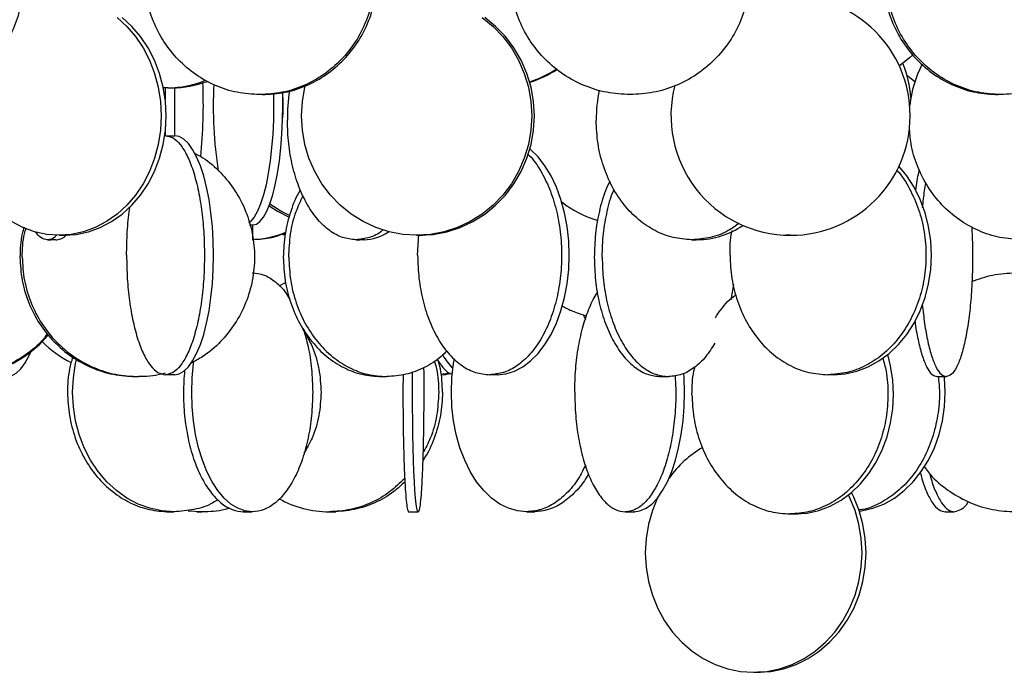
# Model space of a CAD drawing. Header units: millimetres. Extents: x 599 to 2581, y 477 to 2698.
# Tile 23 of 30: x 2145 to 2351, y 1460 to 1596. Entities that reach past the tile are written whole.
import ezdxf

# ---------------------------------------------------------------- set-up
doc = ezdxf.new("R2010")
doc.units = ezdxf.units.MM

msp = doc.modelspace()

# ---------------------------------------------------------------- linework, layer by layer
at = {"color": 7, "linetype": 'Continuous', "lineweight": 25}
for p, q in [((2176.37, 1581.78), (2175.4, 1581.81)), ((2175.8, 1581.79), (2175.8, 1579.32)), ((2177.8, 1571.78), (2177.8, 1581.8)), ((2175.8, 1572.56), (2175.8, 1571.78)), ((2194.12, 1549.95), (2194.12, 1553.11)), ((2153.6, 1550.94), (2155.11, 1550.94)), ((2200.36, 1551.12), (2200.86, 1551.06)), ((2228.36, 1550.94), (2229.63, 1550.94)), ((2228.56, 1546.78), (2228.82, 1551.09)), ((2306.52, 1550.94), (2305.52, 1550.94)), ((2306.52, 1550.94), (2307.52, 1550.94)), ((2199.65, 1540.39), (2200.96, 1541.06)), ((2294.57, 1540.65), (2294.03, 1537.45)), ((2263.15, 1534.31), (2263.65, 1533.34)), ((2235.41, 1522.09), (2233.43, 1521.85)), ((2235.57, 1521.97), (2234, 1521.78)), ((2183.46, 1493.1), (2180.59, 1493.27))]:
    msp.add_line(p, q, dxfattribs=at)
at = {"color": 7, "linetype": 'Continuous', "lineweight": 25, "flags": 128}
for points in [[(2165.73, 1596.52), (2167.76, 1594.65), (2169.59, 1592.52), (2171.18, 1590.14), (2172.51, 1587.56), (2173.57, 1584.81), (2174.34, 1581.92), (2174.8, 1578.96), (2174.96, 1575.94), (2174.8, 1572.93), (2174.34, 1569.96), (2173.57, 1567.08), (2172.51, 1564.32), (2171.18, 1561.74), (2169.59, 1559.36), (2167.76, 1557.23), (2165.73, 1555.37), (2163.53, 1553.81), (2161.17, 1552.57), (2158.71, 1551.67), (2156.17, 1551.12), (2153.6, 1550.94)], [(2154.64, 1550.94), (2157.21, 1551.12), (2159.75, 1551.67), (2162.21, 1552.57), (2164.57, 1553.81), (2166.77, 1555.37), (2168.8, 1557.23), (2170.63, 1559.36), (2172.22, 1561.74), (2173.55, 1564.32), (2174.61, 1567.08), (2175.38, 1569.96), (2175.84, 1572.93), (2176, 1575.94), (2175.84, 1578.96), (2175.38, 1581.92), (2174.61, 1584.81), (2173.55, 1587.56), (2172.22, 1590.14), (2170.63, 1592.52), (2168.8, 1594.65), (2166.77, 1596.52)], [(2242.04, 1596.52), (2244.33, 1594.65), (2246.38, 1592.52), (2248.18, 1590.14), (2249.68, 1587.56), (2250.87, 1584.81), (2251.74, 1581.92), (2252.26, 1578.96), (2252.44, 1575.94), (2252.26, 1572.93), (2251.74, 1569.96), (2250.87, 1567.08), (2249.68, 1564.32), (2248.18, 1561.74), (2246.38, 1559.36), (2244.33, 1557.23), (2242.04, 1555.37), (2239.55, 1553.81), (2236.9, 1552.57), (2234.12, 1551.67), (2231.27, 1551.12), (2228.36, 1550.94)], [(2228.9, 1550.94), (2231.8, 1551.12), (2234.66, 1551.67), (2237.44, 1552.57), (2240.09, 1553.81), (2242.58, 1555.37), (2244.87, 1557.23), (2246.92, 1559.36), (2248.71, 1561.74), (2250.22, 1564.32), (2251.41, 1567.08), (2252.28, 1569.96), (2252.8, 1572.93), (2252.98, 1575.94), (2252.8, 1578.96), (2252.28, 1581.92), (2251.41, 1584.81), (2250.22, 1587.56), (2248.71, 1590.14), (2246.92, 1592.52), (2244.87, 1594.65), (2242.58, 1596.52)], [(2332.11, 1588.72), (2331.42, 1588.07), (2329.26, 1586.34)], [(2332.5, 1583.02), (2331.05, 1584.24), (2330.84, 1584.45)], [(2153.6, 1550.94), (2151.03, 1551.12), (2148.49, 1551.67), (2146.03, 1552.57), (2143.67, 1553.81), (2141.47, 1555.37), (2139.44, 1557.23), (2137.61, 1559.36), (2136.02, 1561.74), (2134.69, 1564.32), (2133.63, 1567.08), (2132.86, 1569.96), (2132.4, 1572.93), (2132.24, 1575.94), (2132.4, 1578.96), (2132.86, 1581.92), (2132.93, 1582.26)], [(2194.09, 1553.1), (2194.85, 1553.29), (2195.6, 1553.83), (2196.33, 1554.73), (2197.02, 1555.97), (2197.67, 1557.53), (2198.27, 1559.39), (2198.81, 1561.53), (2199.28, 1563.9), (2199.67, 1566.49), (2199.99, 1569.24), (2200.21, 1572.12), (2200.35, 1575.09), (2200.4, 1578.1), (2200.36, 1580.81)], [(2228.36, 1550.94), (2225.46, 1551.12), (2222.6, 1551.67), (2219.83, 1552.57), (2217.18, 1553.81), (2214.69, 1555.37), (2212.4, 1557.23), (2210.34, 1559.36), (2208.55, 1561.74), (2207.05, 1564.32), (2205.85, 1567.08), (2204.99, 1569.96), (2204.47, 1572.93), (2204.29, 1575.94), (2204.47, 1578.96), (2204.99, 1581.92), (2205.08, 1582.27)], [(2198.43, 1580.61), (2198.46, 1578.1), (2198.42, 1575.09), (2198.28, 1572.12), (2198.05, 1569.24), (2197.74, 1566.49), (2197.35, 1563.9), (2196.88, 1561.53), (2196.34, 1559.39), (2195.74, 1557.53), (2195.09, 1555.97), (2194.39, 1554.73), (2193.66, 1553.83), (2193.29, 1553.51)], [(2177.75, 1521.78), (2178.73, 1521.97), (2179.7, 1522.51), (2180.64, 1523.41), (2181.53, 1524.65), (2182.37, 1526.21), (2183.15, 1528.07), (2183.84, 1530.21), (2184.45, 1532.58), (2184.96, 1535.17), (2185.36, 1537.92), (2185.65, 1540.8), (2185.83, 1543.77), (2185.89, 1546.78), (2185.83, 1549.8), (2185.65, 1552.77), (2185.36, 1555.65), (2184.96, 1558.4), (2184.45, 1560.99), (2183.84, 1563.36), (2183.15, 1565.5), (2182.37, 1567.36), (2181.53, 1568.92), (2180.64, 1570.16), (2179.7, 1571.06), (2178.73, 1571.6), (2177.75, 1571.78)], [(2245.2, 1521.78), (2247.02, 1521.97), (2248.8, 1522.51), (2250.54, 1523.41), (2252.19, 1524.65), (2253.75, 1526.21), (2255.18, 1528.07), (2256.46, 1530.21), (2257.58, 1532.58), (2258.52, 1535.17), (2259.27, 1537.92), (2259.81, 1540.8), (2260.14, 1543.77), (2260.25, 1546.78), (2260.14, 1549.8), (2259.81, 1552.77), (2259.27, 1555.65), (2258.52, 1558.4), (2257.58, 1560.99), (2256.46, 1563.36), (2255.18, 1565.5), (2253.75, 1567.36), (2252.19, 1568.92), (2252.04, 1569.05)], [(2315.49, 1521.78), (2317.96, 1521.97), (2320.39, 1522.51), (2322.75, 1523.41), (2325.01, 1524.65), (2327.13, 1526.21), (2329.07, 1528.07), (2330.82, 1530.21), (2332.35, 1532.58), (2333.63, 1535.17), (2334.64, 1537.92), (2335.38, 1540.8), (2335.82, 1543.77), (2335.97, 1546.78), (2335.82, 1549.8), (2335.38, 1552.77), (2334.64, 1555.65), (2333.63, 1558.4), (2332.35, 1560.99), (2330.82, 1563.36), (2329.18, 1565.38)], [(2197.5, 1557.07), (2199.26, 1555.97), (2201.73, 1554.76)], [(2201.81, 1555.05), (2199.99, 1555.97), (2197.66, 1557.48)], [(2200.86, 1551.09), (2200.57, 1551.12), (2200.55, 1551.13)], [(2142.7, 1521.38), (2143.68, 1521.56), (2144.66, 1522.11), (2145.6, 1523), (2146.5, 1524.24), (2147.35, 1525.8), (2147.69, 1526.57)], [(2307.55, 1492.66), (2310.02, 1492.84), (2312.45, 1493.39), (2314.81, 1494.28), (2317.07, 1495.52), (2319.18, 1497.08), (2321.13, 1498.95), (2322.88, 1501.08), (2324.4, 1503.46), (2325.68, 1506.04), (2326.7, 1508.79), (2327.43, 1511.68), (2327.88, 1514.65), (2328.03, 1517.66), (2327.88, 1520.67), (2327.43, 1523.64), (2326.86, 1525.99)], [(2177.67, 1493.1), (2175.11, 1493.29), (2172.59, 1493.83), (2170.15, 1494.73), (2167.81, 1495.97), (2165.62, 1497.53), (2163.6, 1499.39), (2161.79, 1501.53), (2160.21, 1503.9), (2158.88, 1506.49), (2157.83, 1509.24), (2157.07, 1512.12), (2156.61, 1515.09), (2156.45, 1518.1), (2156.61, 1521.12), (2157.07, 1524.09), (2157.27, 1524.99)], [(2193.98, 1493.1), (2192.46, 1493.29), (2190.96, 1493.83), (2189.5, 1494.73), (2188.11, 1495.97), (2186.8, 1497.53), (2185.6, 1499.39), (2184.52, 1501.53), (2183.58, 1503.9), (2182.79, 1506.49), (2182.16, 1509.24), (2181.71, 1512.12), (2181.43, 1515.09), (2181.34, 1518.1), (2181.43, 1521.12), (2181.71, 1524.09), (2181.78, 1524.61)], [(2251.3, 1493.1), (2249.41, 1493.29), (2247.55, 1493.83), (2245.74, 1494.73), (2244.01, 1495.97), (2242.39, 1497.53), (2240.9, 1499.39), (2239.56, 1501.53), (2238.4, 1503.9), (2237.42, 1506.49), (2236.64, 1509.24), (2236.08, 1512.12), (2235.74, 1515.09), (2235.62, 1518.1), (2235.74, 1521.12), (2236.08, 1524.09), (2236.24, 1525.08)], [(2228.67, 1493.1), (2228.53, 1493.29), (2228.39, 1493.83), (2228.25, 1494.73), (2228.12, 1495.97), (2228, 1497.53), (2227.89, 1499.39), (2227.79, 1501.53), (2227.7, 1503.9), (2227.63, 1506.49), (2227.57, 1509.24), (2227.53, 1512.12), (2227.5, 1515.09), (2227.49, 1518.1), (2227.5, 1521.12), (2227.51, 1522.41)], [(2273.78, 1493.1), (2275.05, 1493.29), (2276.31, 1493.83), (2277.52, 1494.73), (2278.69, 1495.97), (2279.78, 1497.53), (2280.78, 1499.39), (2281.69, 1501.53), (2282.47, 1503.9), (2283.13, 1506.49), (2283.66, 1509.24), (2284.04, 1512.12), (2284.27, 1515.09), (2284.34, 1518.1), (2284.27, 1521.12), (2284.21, 1522.09)], [(2320.9, 1493.22), (2321.37, 1493.29), (2323.74, 1493.83), (2326.03, 1494.73), (2328.22, 1495.97), (2330.27, 1497.53), (2332.16, 1499.39), (2333.86, 1501.53), (2335.34, 1503.9), (2336.58, 1506.49), (2337.57, 1509.24), (2338.28, 1512.12), (2338.72, 1515.09), (2338.86, 1518.1), (2338.72, 1521.12), (2338.68, 1521.45)], [(2298.81, 1459.53), (2301.54, 1459.71), (2304.23, 1460.25), (2306.85, 1461.15), (2309.34, 1462.39), (2311.68, 1463.95), (2313.84, 1465.81), (2315.77, 1467.95), (2317.46, 1470.32), (2318.87, 1472.91), (2320, 1475.66), (2320.81, 1478.54), (2321.3, 1481.51), (2321.47, 1484.53), (2321.3, 1487.54), (2320.81, 1490.51), (2320, 1493.39), (2318.87, 1496.14), (2318.63, 1496.64)], [(2299.66, 1459.53), (2302.39, 1459.71), (2305.08, 1460.25), (2307.69, 1461.15), (2310.19, 1462.39), (2312.53, 1463.95), (2314.68, 1465.81), (2316.62, 1467.95), (2318.3, 1470.32), (2319.72, 1472.91), (2320.84, 1475.66), (2321.66, 1478.54), (2322.15, 1481.51), (2322.32, 1484.53), (2322.15, 1487.54), (2321.66, 1490.51), (2320.84, 1493.39), (2319.72, 1496.14), (2319.23, 1497.12)], [(2278.64, 1495.9), (2277.63, 1493.39), (2276.81, 1490.51), (2276.32, 1487.54), (2276.15, 1484.53), (2276.32, 1481.51), (2276.81, 1478.54), (2277.63, 1475.66), (2278.75, 1472.91), (2280.17, 1470.32), (2281.85, 1467.95), (2283.79, 1465.81), (2285.94, 1463.95), (2288.28, 1462.39), (2290.78, 1461.15), (2293.39, 1460.25), (2296.08, 1459.71), (2298.81, 1459.53)]]:
    msp.add_lwpolyline(points, dxfattribs=at)
at = {"color": 7, "linetype": 'Continuous', "lineweight": 25}
for centre, radius, start, end in [((2306.52, 1575.94), 25, 270, 90), ((2244.23, 1606.43), 24.65, 288.3491, 302.9446), ((2244.51, 1606.42), 24.64, 287.7249, 302.4473), ((2306.45, 1577.67), 25.32, 4.7346, 21.4029), ((2357.25, 1575.09), 25.99, 153.3628, 173.3909), ((2176.34, 1602.25), 20.46, 270.0661, 292.6203), ((2177.22, 1602.22), 20.44, 270.0587, 290.9857), ((2079.28, 1578.1), 104.49, 354.0979, 2.5918), ((2276.63, 1578.11), 90.79, 177.2256, 188.692), ((2162.3, 1578.1), 38.17, 355.4503, 4.0598), ((2243.88, 1575.06), 42.55, 171.7276, 180.0567), ((2296.78, 1575.04), 30.89, 168.2526, 180.0437), ((2306.52, 1575.94), 25, 165.3012, 270), ((2272.8, 1576.03), 22.97, 232.0656, 253.3425), ((2286.87, 1567.1), 17.09, 270.6391, 304.5015), ((2152.9, 1553.06), 3.05, 274.259, 316.1424), ((2192.78, 1572.53), 22.52, 273.4079, 291.4944), ((2217.11, 1559.44), 9.43, 271.2553, 304.8158), ((2132.54, 1546.1), 24.72, 270.0622, 319.8201), ((2167.01, 1545.61), 23.92, 224.9841, 242.9464), ((2245.5, 1532.34), 13.34, 209.1265, 224.1447), ((2300.11, 1486.47), 23.4, 120.7725, 144.1675), ((2210.08, 1514.53), 21.42, 240.7462, 269.8805)]:
    msp.add_arc(centre, radius, start, end, dxfattribs=at)
for points, knots in [([(2125, 1580.37), (2126.4, 1580.46), (2129.2, 1580.65), (2133.23, 1582.13), (2136.95, 1584.44), (2140.2, 1587.58), (2142.88, 1591.39), (2144.86, 1595.74), (2146.09, 1600.46), (2146.5, 1605.37), (2146.09, 1610.28), (2144.86, 1615), (2142.88, 1619.35), (2140.2, 1623.16), (2136.95, 1626.29), (2133.23, 1628.6), (2129.32, 1630.05), (2126.65, 1630.24), (2125.38, 1630.32)], [0, 0, 0, 0, 0.062855, 0.12571, 0.188566, 0.251421, 0.314276, 0.377131, 0.439986, 0.502841, 0.565697, 0.628552, 0.691407, 0.754262, 0.817117, 0.879972, 0.942828, 1, 1, 1, 1]), ([(2176.37, 1581.78), (2176.47, 1581.79), (2176.68, 1581.79), (2177.03, 1581.79), (2177.34, 1581.8), (2177.6, 1581.8), (2177.76, 1581.81), (2177.82, 1581.8), (2177.8, 1581.8), (2177.8, 1581.8)], [0, 0, 0, 0, 0.166548, 0.333094, 0.499722, 0.666406, 0.832998, 0.999496, 1, 1, 1, 1]), ([(2196.81, 1580.39), (2196.81, 1580.39), (2196.8, 1580.39), (2196.67, 1580.39), (2196.5, 1580.38), (2196.32, 1580.38), (2196.1, 1580.37), (2195.84, 1580.37), (2195.66, 1580.37), (2195.55, 1580.37)], [0, 0, 0, 0, 0.147886, 0.331499, 0.445447, 0.573915, 0.702386, 0.816345, 1, 1, 1, 1]), ([(2350.48, 1580.37), (2350.37, 1580.37), (2350.19, 1580.37), (2349.93, 1580.37), (2349.72, 1580.38), (2349.53, 1580.38), (2349.36, 1580.39), (2349.22, 1580.39), (2349.22, 1580.39), (2349.21, 1580.39)], [0, 0, 0, 0, 0.1772985, 0.2872369, 0.4111336, 0.5352707, 0.6453394, 0.8225682, 1, 1, 1, 1]), ([(2354.89, 1550.01), (2353.34, 1550.11), (2350.25, 1550.29), (2345.79, 1551.78), (2341.67, 1554.09), (2338.07, 1557.22), (2335.1, 1561.03), (2332.93, 1565.39), (2331.62, 1569.63), (2331.46, 1572.42), (2331.39, 1573.57)], [0, 0, 0, 0, 0.129797, 0.259594, 0.389391, 0.519189, 0.648986, 0.778783, 0.90858, 1, 1, 1, 1]), ([(2175.86, 1571.78), (2175.9, 1571.78), (2176, 1571.78), (2176.2, 1571.78), (2176.43, 1571.77), (2176.69, 1571.77), (2177.03, 1571.76), (2177.34, 1571.76), (2177.6, 1571.77), (2177.76, 1571.78), (2177.82, 1571.78), (2177.8, 1571.78), (2177.8, 1571.78)], [0, 0, 0, 0, 0.119975, 0.239947, 0.279622, 0.399659, 0.519699, 0.639675, 0.759613, 0.879616, 0.999687, 1, 1, 1, 1]), ([(2181.98, 1568.1), (2182.56, 1567.8), (2184.55, 1566.77), (2187.45, 1564.14), (2190.51, 1560.37), (2192.76, 1556.01), (2194.15, 1551.29), (2194.62, 1546.38), (2194.15, 1541.47), (2192.76, 1536.75), (2190.51, 1532.39), (2187.45, 1528.61), (2184.3, 1525.81), (2182.03, 1524.65), (2181.19, 1524.22)], [0, 0, 0, 0, 0.03661, 0.127555, 0.2185, 0.309445, 0.40039, 0.491335, 0.58228, 0.673225, 0.76417, 0.855115, 0.94606, 1, 1, 1, 1]), ([(2251.57, 1567.92), (2251.7, 1567.81), (2252.71, 1566.94), (2254.3, 1564.53), (2256.2, 1560.78), (2257.59, 1556.41), (2258.46, 1551.69), (2258.75, 1546.78), (2258.46, 1541.88), (2257.6, 1537.16), (2256.2, 1532.81), (2254.31, 1528.99), (2252.02, 1525.86), (2249.4, 1523.55), (2246.56, 1522.06), (2244.59, 1521.88), (2243.61, 1521.78)], [0, 0, 0, 0, 0.011498, 0.087537, 0.163575, 0.239614, 0.315653, 0.391691, 0.46773, 0.543768, 0.619807, 0.695846, 0.771884, 0.847923, 0.923961, 1, 1, 1, 1]), ([(2328.64, 1564.65), (2328.7, 1564.58), (2329.8, 1563.49), (2331.45, 1560.71), (2333.4, 1556.43), (2334.56, 1551.69), (2334.96, 1546.79), (2334.56, 1541.88), (2333.39, 1537.16), (2331.48, 1532.81), (2328.92, 1528.99), (2325.8, 1525.86), (2322.23, 1523.55), (2318.37, 1522.06), (2315.69, 1521.88), (2314.34, 1521.78)], [0, 0, 0, 0, 0.0048726, 0.0877999, 0.1707271, 0.2536544, 0.3365817, 0.419509, 0.5024363, 0.5853636, 0.6682909, 0.7512181, 0.8341454, 0.9170727, 1, 1, 1, 1]), ([(2333.44, 1564.69), (2333.38, 1564.48), (2333.05, 1563.3), (2332.81, 1561.72), (2332.61, 1560.41)], [0, 0, 0, 0, 0.173707, 1, 1, 1, 1]), ([(2268.76, 1562.29), (2268.44, 1561.63), (2267.52, 1559.74), (2266.49, 1555.99), (2265.64, 1551.29), (2265.54, 1548.02), (2265.49, 1546.38)], [0, 0, 0, 0, 0.150795, 0.433863, 0.716932, 1, 1, 1, 1]), ([(2204.06, 1560.46), (2204.02, 1560.39), (2203.13, 1559.07), (2201.98, 1555.97), (2200.7, 1551.3), (2200.56, 1548.02), (2200.49, 1546.38)], [0, 0, 0, 0, 0.016375, 0.34425, 0.672125, 1, 1, 1, 1]), ([(2267.15, 1546.38), (2267.2, 1548.02), (2267.3, 1551.3), (2268.16, 1555.97), (2268.96, 1559.11), (2269.58, 1560.46), (2269.63, 1560.55)], [0, 0, 0, 0, 0.3251656, 0.6503312, 0.9754968, 1, 1, 1, 1]), ([(2334.13, 1556.75), (2334.25, 1557.97), (2334.44, 1559.84), (2334.73, 1561.38), (2334.84, 1561.92)], [0, 0, 0, 0, 0.6518726, 1, 1, 1, 1]), ([(2201.63, 1546.38), (2201.71, 1548.01), (2201.87, 1551.28), (2202.94, 1555.67), (2204.12, 1558.16), (2204.64, 1559.24)], [0, 0, 0, 0, 0.361932, 0.723864, 1, 1, 1, 1]), ([(2167.72, 1546.78), (2167.75, 1548.41), (2167.83, 1551.67), (2168.11, 1555.1), (2168.4, 1556.7), (2168.43, 1556.88)], [0, 0, 0, 0, 0.471207, 0.942414, 1, 1, 1, 1]), ([(2146.31, 1552.63), (2146.16, 1552.17), (2145.52, 1550.16), (2145.47, 1548.03), (2145.43, 1546.38)], [0, 0, 0, 0, 0.2267285, 1, 1, 1, 1]), ([(2145.91, 1546.38), (2145.95, 1548.03), (2145.99, 1550.1), (2146.6, 1552.05), (2146.73, 1552.45)], [0, 0, 0, 0, 0.797455, 1, 1, 1, 1]), ([(2193.45, 1553.12), (2193.46, 1553.12), (2193.58, 1553.12), (2193.78, 1553.12), (2194, 1553.11), (2194.12, 1553.11), (2194.11, 1553.11), (2194.11, 1553.11)], [0, 0, 0, 0, 0.030584, 0.302856, 0.57521, 0.847753, 1, 1, 1, 1]), ([(2221.41, 1552.14), (2221.32, 1552.07), (2220.42, 1551.21), (2218.47, 1550.34), (2216.61, 1550.12), (2215.67, 1550.01)], [0, 0, 0, 0, 0.047092, 0.523546, 1, 1, 1, 1]), ([(2295.78, 1553.45), (2295.03, 1552.91), (2293.15, 1551.55), (2289.77, 1550.31), (2287.16, 1550.11), (2285.85, 1550.01)], [0, 0, 0, 0, 0.249013, 0.624506, 1, 1, 1, 1]), ([(2344.36, 1552.76), (2344.4, 1552.26), (2344.54, 1550.21), (2344.59, 1546.37), (2344.5, 1541.47), (2344.18, 1536.75), (2343.67, 1532.4), (2342.99, 1528.59), (2342.15, 1525.45), (2341.2, 1523.14), (2340.17, 1521.66), (2339.45, 1521.47), (2339.09, 1521.38)], [0, 0, 0, 0, 0.034314, 0.141613, 0.248911, 0.35621, 0.463508, 0.570806, 0.678105, 0.785403, 0.892702, 1, 1, 1, 1]), ([(2151.22, 1550.01), (2150.74, 1550.09), (2149.88, 1550.22), (2149.06, 1551.19), (2148.7, 1551.62)], [0, 0, 0, 0, 0.557286, 1, 1, 1, 1]), ([(2153.14, 1551.01), (2152.98, 1550.82), (2152.36, 1550.12), (2151.7, 1550.06), (2151.22, 1550.01)], [0, 0, 0, 0, 0.264914, 1, 1, 1, 1]), ([(2151.22, 1550.01), (2151.27, 1550.01), (2151.38, 1550.01), (2151.69, 1550.02), (2152.08, 1550.03), (2152.48, 1550.03), (2152.83, 1550.03), (2153.08, 1550.02), (2153.2, 1550.01), (2153.16, 1550.01), (2153.13, 1550.01)], [0, 0, 0, 0, 0.12494, 0.249888, 0.374897, 0.500019, 0.625117, 0.75011, 0.875055, 1, 1, 1, 1]), ([(2153.6, 1550.94), (2153.7, 1550.94), (2153.91, 1550.94), (2154.25, 1550.95), (2154.58, 1550.96), (2154.85, 1550.96), (2155.04, 1550.96), (2155.13, 1550.96), (2155.11, 1550.96), (2155.11, 1550.96)], [0, 0, 0, 0, 0.159286, 0.318568, 0.477931, 0.637346, 0.796674, 0.955911, 1, 1, 1, 1]), ([(2194.12, 1550.08), (2195.45, 1550.14), (2197.78, 1550.25), (2199.97, 1551.06), (2200.92, 1551.41)], [0, 0, 0, 0, 0.5705582, 1, 1, 1, 1]), ([(2215.67, 1550.01), (2215.76, 1550.01), (2215.94, 1550.01), (2216.32, 1550.02), (2216.71, 1550.03), (2217.08, 1550.03), (2217.36, 1550.03), (2217.5, 1550.02), (2217.5, 1550.01), (2217.37, 1550.01), (2217.31, 1550.01)], [0, 0, 0, 0, 0.1249396, 0.2498878, 0.3748974, 0.5000194, 0.6251166, 0.7501104, 0.875055, 1, 1, 1, 1]), ([(2228.36, 1550.94), (2228.47, 1550.94), (2228.7, 1550.94), (2229.03, 1550.95), (2229.32, 1550.96), (2229.53, 1550.96), (2229.63, 1550.96), (2229.62, 1550.96), (2229.62, 1550.96)], [0, 0, 0, 0, 0.182864, 0.365725, 0.548678, 0.731691, 0.914604, 1, 1, 1, 1]), ([(2285.85, 1550.01), (2285.97, 1550.01), (2286.19, 1550.01), (2286.6, 1550.02), (2286.98, 1550.03), (2287.28, 1550.03), (2287.45, 1550.03), (2287.47, 1550.02), (2287.34, 1550.01), (2287.15, 1550.01), (2287.06, 1550.01)], [0, 0, 0, 0, 0.1249396, 0.2498878, 0.3748974, 0.5000194, 0.6251166, 0.7501104, 0.875055, 1, 1, 1, 1]), ([(2293.87, 1546.78), (2293.87, 1548.44), (2293.88, 1550.18), (2294.3, 1551.83), (2294.32, 1551.91)], [0, 0, 0, 0, 0.950043, 1, 1, 1, 1]), ([(2193.98, 1543.1), (2194.81, 1543.01), (2196.47, 1542.83), (2198.84, 1541.31), (2200.69, 1539.52), (2201.59, 1537.97), (2201.88, 1537.48)], [0, 0, 0, 0, 0.289545, 0.579091, 0.868636, 1, 1, 1, 1]), ([(2344.45, 1541.29), (2345.87, 1541.81), (2348.83, 1542.87), (2351.96, 1543.02), (2353.58, 1543.1)], [0, 0, 0, 0, 0.483205, 1, 1, 1, 1]), ([(2261.4, 1518.1), (2261.44, 1519.74), (2261.52, 1523.01), (2262.15, 1527.73), (2263.12, 1532.1), (2264.46, 1535.84), (2265.51, 1538.16), (2266.15, 1538.96), (2266.18, 1539)], [0, 0, 0, 0, 0.198166, 0.396332, 0.594498, 0.792665, 0.990831, 1, 1, 1, 1]), ([(2290.8, 1533.66), (2291.16, 1534.23), (2292.36, 1536.07), (2293.85, 1537.68), (2295.04, 1538.46), (2295.05, 1538.46)], [0, 0, 0, 0, 0.304819, 0.9949805, 1, 1, 1, 1]), ([(2258.75, 1536.18), (2259.08, 1536), (2260.35, 1535.32), (2262.08, 1534.61), (2263.5, 1534.19), (2263.9, 1534.08)], [0, 0, 0, 0, 0.203676, 0.773309, 1, 1, 1, 1]), ([(2334.07, 1536.5), (2334.22, 1535.13), (2334.52, 1532.29), (2335.2, 1528.59), (2336.03, 1525.45), (2336.98, 1523.14), (2338.02, 1521.66), (2338.73, 1521.47), (2339.09, 1521.38)], [0, 0, 0, 0, 0.156522, 0.325218, 0.493913, 0.662609, 0.831304, 1, 1, 1, 1]), ([(2204.51, 1531.39), (2205.22, 1530.17), (2206.75, 1527.54), (2208.1, 1523), (2208.3, 1519.74), (2208.39, 1518.1)], [0, 0, 0, 0, 0.300847, 0.650423, 1, 1, 1, 1]), ([(2204.65, 1531.43), (2205.01, 1530.2), (2205.79, 1527.56), (2206.48, 1523), (2206.58, 1519.74), (2206.63, 1518.1)], [0, 0, 0, 0, 0.302973, 0.651487, 1, 1, 1, 1]), ([(2332.52, 1533.08), (2332.54, 1532.88), (2332.73, 1531.23), (2333.26, 1528.62), (2334.08, 1525.45), (2335.03, 1523.15), (2336.06, 1521.66), (2336.78, 1521.47), (2337.14, 1521.38)], [0, 0, 0, 0, 0.026472, 0.221178, 0.415883, 0.610589, 0.805294, 1, 1, 1, 1]), ([(2151.21, 1530.38), (2150.76, 1529.81), (2149.33, 1527.94), (2146.14, 1525.48), (2141.86, 1523.14), (2137.17, 1521.66), (2133.93, 1521.47), (2132.31, 1521.38)], [0, 0, 0, 0, 0.099756, 0.324817, 0.549878, 0.774939, 1, 1, 1, 1]), ([(2290.71, 1528.41), (2290.09, 1527.42), (2288.79, 1525.34), (2286.42, 1523.15), (2283.8, 1521.66), (2281.98, 1521.47), (2281.07, 1521.38)], [0, 0, 0, 0, 0.231759, 0.487839, 0.74392, 1, 1, 1, 1]), ([(2156.44, 1525.47), (2156.21, 1524.65), (2155.53, 1522.27), (2155.28, 1518.09), (2155.66, 1513.2), (2156.88, 1508.47), (2158.85, 1504.12), (2161.51, 1500.31), (2164.75, 1497.18), (2168.44, 1494.87), (2172.45, 1493.38), (2175.22, 1493.2), (2176.61, 1493.1)], [0, 0, 0, 0, 0.055721, 0.160641, 0.265561, 0.37048, 0.4754, 0.58032, 0.68524, 0.79016, 0.89508, 1, 1, 1, 1]), ([(2234.67, 1526.78), (2234.29, 1526.37), (2232.88, 1524.9), (2229.98, 1523.17), (2226.14, 1521.65), (2223.45, 1521.47), (2222.11, 1521.38)], [0, 0, 0, 0, 0.112888, 0.408592, 0.704296, 1, 1, 1, 1]), ([(2325.79, 1525.33), (2326.05, 1524.4), (2326.74, 1521.93), (2326.99, 1517.65), (2326.62, 1512.75), (2325.44, 1508.03), (2323.54, 1503.68), (2320.98, 1499.87), (2317.85, 1496.74), (2314.29, 1494.42), (2310.42, 1492.94), (2307.74, 1492.75), (2306.4, 1492.66)], [0, 0, 0, 0, 0.062008, 0.166229, 0.270451, 0.374672, 0.478893, 0.583115, 0.687336, 0.791557, 0.895779, 1, 1, 1, 1]), ([(2229.82, 1523.23), (2229.82, 1523.15), (2229.84, 1521.5), (2229.84, 1519.76), (2229.84, 1518.1)], [0, 0, 0, 0, 0.051069, 1, 1, 1, 1]), ([(2232.06, 1524.66), (2232.23, 1524.1), (2232.87, 1521.99), (2232.93, 1519.75), (2232.97, 1518.1)], [0, 0, 0, 0, 0.2636572, 1, 1, 1, 1]), ([(2232.59, 1525.01), (2233.01, 1524.4), (2233.99, 1522.99), (2235.13, 1521.99), (2235.83, 1521.83), (2235.88, 1521.82)], [0, 0, 0, 0, 0.407818, 0.953602, 1, 1, 1, 1]), ([(2233.76, 1518.1), (2233.72, 1519.75), (2233.65, 1522.14), (2232.95, 1524.4), (2232.73, 1525.1)], [0, 0, 0, 0, 0.688788, 1, 1, 1, 1]), ([(2285.92, 1517.66), (2285.95, 1519.31), (2285.97, 1521.27), (2286.46, 1523.13), (2286.54, 1523.42)], [0, 0, 0, 0, 0.841384, 1, 1, 1, 1]), ([(2169.09, 1521.39), (2169.05, 1521.39), (2168.96, 1521.39), (2168.94, 1521.4), (2168.99, 1521.4), (2169.13, 1521.4), (2169.34, 1521.39), (2169.6, 1521.38), (2169.9, 1521.38), (2170.09, 1521.38), (2170.19, 1521.38)], [0, 0, 0, 0, 0.125428, 0.250492, 0.375331, 0.500131, 0.625278, 0.750018, 0.874997, 1, 1, 1, 1]), ([(2175.8, 1522.13), (2175.51, 1522.04), (2173.71, 1521.44), (2171.79, 1521.41), (2170.19, 1521.38)], [0, 0, 0, 0, 0.161834, 1, 1, 1, 1]), ([(2175.86, 1521.78), (2175.91, 1521.79), (2176.03, 1521.79), (2176.36, 1521.79), (2176.74, 1521.8), (2177.14, 1521.81), (2177.48, 1521.8), (2177.72, 1521.79), (2177.83, 1521.79), (2177.78, 1521.79), (2177.75, 1521.78)], [0, 0, 0, 0, 0.12494, 0.249888, 0.374897, 0.500019, 0.625117, 0.75011, 0.875055, 1, 1, 1, 1]), ([(2179.84, 1522.69), (2179.73, 1521.17), (2179.51, 1518.02), (2179.78, 1513.19), (2180.5, 1508.48), (2181.68, 1504.12), (2183.26, 1500.31), (2185.19, 1497.18), (2187.39, 1494.87), (2189.78, 1493.38), (2191.43, 1493.2), (2192.26, 1493.1)], [0, 0, 0, 0, 0.105229, 0.2170754, 0.3289218, 0.4407681, 0.5526145, 0.6644609, 0.7763073, 0.8881536, 1, 1, 1, 1]), ([(2220.55, 1521.39), (2220.54, 1521.39), (2220.53, 1521.39), (2220.61, 1521.4), (2220.77, 1521.4), (2220.99, 1521.4), (2221.27, 1521.39), (2221.56, 1521.38), (2221.86, 1521.38), (2222.03, 1521.38), (2222.11, 1521.38)], [0, 0, 0, 0, 0.125428, 0.250492, 0.375331, 0.500131, 0.625278, 0.750018, 0.874997, 1, 1, 1, 1]), ([(2225.51, 1521.79), (2225.51, 1520.56), (2225.49, 1517.71), (2225.51, 1513.19), (2225.58, 1508.48), (2225.69, 1504.12), (2225.84, 1500.31), (2226.01, 1497.18), (2226.22, 1494.87), (2226.44, 1493.38), (2226.59, 1493.2), (2226.67, 1493.1)], [0, 0, 0, 0, 0.086281, 0.200496, 0.314711, 0.428926, 0.543141, 0.657355, 0.77157, 0.885785, 1, 1, 1, 1]), ([(2233.6, 1521.79), (2233.69, 1521.8), (2233.89, 1521.8), (2234.13, 1521.8), (2234.31, 1521.81), (2234.42, 1521.8), (2234.44, 1521.8), (2234.37, 1521.79), (2234.23, 1521.79), (2234.07, 1521.79), (2234, 1521.78)], [0, 0, 0, 0, 0.125428, 0.250492, 0.375331, 0.500131, 0.625278, 0.750018, 0.874997, 1, 1, 1, 1]), ([(2243.61, 1521.78), (2243.7, 1521.79), (2243.88, 1521.79), (2244.26, 1521.79), (2244.66, 1521.8), (2245.02, 1521.81), (2245.29, 1521.8), (2245.42, 1521.79), (2245.4, 1521.79), (2245.27, 1521.79), (2245.2, 1521.78)], [0, 0, 0, 0, 0.12494, 0.249888, 0.374897, 0.500019, 0.625117, 0.75011, 0.875055, 1, 1, 1, 1]), ([(2282.38, 1521.61), (2282.45, 1520.44), (2282.61, 1517.65), (2282.39, 1513.19), (2281.79, 1508.48), (2280.81, 1504.12), (2279.48, 1500.31), (2277.87, 1497.18), (2276.03, 1494.87), (2274.04, 1493.38), (2272.66, 1493.2), (2271.97, 1493.1)], [0, 0, 0, 0, 0.0825012, 0.1971886, 0.3118759, 0.4265633, 0.5412506, 0.655938, 0.7706253, 0.8853127, 1, 1, 1, 1]), ([(2279.26, 1521.39), (2279.28, 1521.39), (2279.34, 1521.39), (2279.52, 1521.4), (2279.76, 1521.4), (2280.04, 1521.4), (2280.34, 1521.39), (2280.62, 1521.38), (2280.88, 1521.38), (2281.01, 1521.38), (2281.07, 1521.38)], [0, 0, 0, 0, 0.125428, 0.250492, 0.375331, 0.500131, 0.625278, 0.750018, 0.874997, 1, 1, 1, 1]), ([(2314.34, 1521.78), (2314.46, 1521.79), (2314.69, 1521.79), (2315.1, 1521.79), (2315.47, 1521.8), (2315.76, 1521.81), (2315.92, 1521.8), (2315.93, 1521.79), (2315.79, 1521.79), (2315.59, 1521.79), (2315.49, 1521.78)], [0, 0, 0, 0, 0.12494, 0.249888, 0.374897, 0.500019, 0.625117, 0.75011, 0.875055, 1, 1, 1, 1]), ([(2337.39, 1521.43), (2337.51, 1520.32), (2337.8, 1517.59), (2337.38, 1513.19), (2336.26, 1508.48), (2334.4, 1504.12), (2331.92, 1500.32), (2328.88, 1497.17), (2325.42, 1494.91), (2322.63, 1493.67), (2321.02, 1493.5), (2320.71, 1493.47)], [0, 0, 0, 0, 0.086063, 0.212296, 0.338529, 0.464762, 0.590995, 0.717228, 0.843461, 0.969694, 1, 1, 1, 1]), ([(2337.14, 1521.38), (2337.12, 1521.38), (2337.09, 1521.38), (2337.21, 1521.39), (2337.27, 1521.39)], [0, 0, 0, 0, 0.499777, 1, 1, 1, 1]), ([(2337.27, 1521.39), (2337.33, 1521.39), (2337.45, 1521.39), (2337.71, 1521.4), (2337.99, 1521.4), (2338.29, 1521.4), (2338.57, 1521.39), (2338.81, 1521.38), (2339, 1521.38), (2339.06, 1521.38), (2339.09, 1521.38)], [0, 0, 0, 0, 0.125428, 0.250492, 0.375331, 0.500131, 0.625278, 0.750018, 0.874997, 1, 1, 1, 1]), ([(2208.39, 1518.1), (2208.3, 1516.47), (2208.1, 1513.2), (2206.82, 1508.86), (2205.41, 1506.41), (2204.81, 1505.38)], [0, 0, 0, 0, 0.3662175, 0.7324351, 1, 1, 1, 1]), ([(2233.76, 1518.1), (2233.68, 1516.46), (2233.52, 1513.19), (2232.1, 1508.51), (2230.77, 1505.35), (2229.72, 1503.98), (2229.63, 1503.86)], [0, 0, 0, 0, 0.323197, 0.646393, 0.96959, 1, 1, 1, 1]), ([(2232.97, 1518.1), (2232.88, 1516.47), (2232.7, 1513.2), (2231.52, 1508.86), (2230.22, 1506.41), (2229.67, 1505.38)], [0, 0, 0, 0, 0.366218, 0.732435, 1, 1, 1, 1]), ([(2263.65, 1502.87), (2263.24, 1502.03), (2262.22, 1499.89), (2260.06, 1497.19), (2257.34, 1494.87), (2254.38, 1493.38), (2252.33, 1493.2), (2251.3, 1493.1)], [0, 0, 0, 0, 0.13883, 0.354122, 0.569415, 0.784707, 1, 1, 1, 1]), ([(2334.43, 1502.55), (2334.98, 1501.83), (2336.52, 1499.8), (2339.82, 1497.2), (2344.08, 1494.86), (2348.74, 1493.38), (2351.97, 1493.2), (2353.58, 1493.1)], [0, 0, 0, 0, 0.1231553, 0.3423664, 0.5615776, 0.7807888, 1, 1, 1, 1]), ([(2264.27, 1501.06), (2264.17, 1500.85), (2263.42, 1499.36), (2261.6, 1497.22), (2258.91, 1494.86), (2255.94, 1493.38), (2253.89, 1493.2), (2252.86, 1493.1)], [0, 0, 0, 0, 0.040221, 0.280166, 0.52011, 0.760055, 1, 1, 1, 1]), ([(2333.63, 1501.46), (2333.7, 1501.11), (2334.07, 1499.47), (2334.93, 1497.21), (2336.15, 1494.86), (2337.5, 1493.38), (2338.43, 1493.2), (2338.9, 1493.1)], [0, 0, 0, 0, 0.063634, 0.297725, 0.531817, 0.765908, 1, 1, 1, 1]), ([(2335.63, 1501.06), (2335.68, 1500.85), (2336.02, 1499.36), (2336.85, 1497.22), (2338.07, 1494.86), (2339.42, 1493.38), (2340.35, 1493.2), (2340.82, 1493.1)], [0, 0, 0, 0, 0.0402209, 0.2801656, 0.5201104, 0.7600552, 1, 1, 1, 1]), ([(2225.86, 1500.08), (2224.86, 1499.11), (2222.74, 1497.05), (2218.86, 1494.88), (2214.54, 1493.38), (2211.54, 1493.2), (2210.04, 1493.1)], [0, 0, 0, 0, 0.228302, 0.485535, 0.742767, 1, 1, 1, 1]), ([(2225.9, 1499.4), (2225.14, 1498.67), (2223.26, 1496.87), (2219.65, 1494.89), (2215.34, 1493.38), (2212.33, 1493.19), (2210.83, 1493.1)], [0, 0, 0, 0, 0.182465, 0.454976, 0.727488, 1, 1, 1, 1]), ([(2186.81, 1495.65), (2186.47, 1495.43), (2184.92, 1494.41), (2181.82, 1493.42), (2179.05, 1493.21), (2177.67, 1493.1)], [0, 0, 0, 0, 0.122214, 0.561107, 1, 1, 1, 1]), ([(2343.67, 1495.26), (2343.63, 1495.18), (2343.18, 1494.31), (2342.21, 1493.43), (2341.28, 1493.21), (2340.82, 1493.1)], [0, 0, 0, 0, 0.052342, 0.526171, 1, 1, 1, 1]), ([(2176.61, 1493.1), (2176.51, 1493.1), (2176.3, 1493.11), (2176.14, 1493.11), (2176.13, 1493.12), (2176.27, 1493.12), (2176.54, 1493.12), (2176.91, 1493.11), (2177.31, 1493.11), (2177.55, 1493.1), (2177.67, 1493.1)], [0, 0, 0, 0, 0.12494, 0.249888, 0.374897, 0.500019, 0.625117, 0.75011, 0.875055, 1, 1, 1, 1]), ([(2183.31, 1493.1), (2183.19, 1493.1), (2182.93, 1493.11), (2182.61, 1493.11), (2182.41, 1493.12), (2182.37, 1493.12), (2182.47, 1493.12), (2182.72, 1493.11), (2183.07, 1493.11), (2183.33, 1493.1), (2183.46, 1493.1)], [0, 0, 0, 0, 0.1249396, 0.2498878, 0.3748974, 0.5000194, 0.6251166, 0.7501104, 0.875055, 1, 1, 1, 1]), ([(2189.3, 1493.88), (2188.98, 1493.78), (2187.1, 1493.17), (2185.11, 1493.13), (2183.46, 1493.1)], [0, 0, 0, 0, 0.172143, 1, 1, 1, 1]), ([(2192.26, 1493.1), (2192.21, 1493.1), (2192.1, 1493.11), (2192.13, 1493.11), (2192.3, 1493.12), (2192.6, 1493.12), (2192.98, 1493.12), (2193.38, 1493.11), (2193.75, 1493.11), (2193.91, 1493.1), (2193.98, 1493.1)], [0, 0, 0, 0, 0.1249396, 0.2498878, 0.3748974, 0.5000194, 0.6251166, 0.7501104, 0.875055, 1, 1, 1, 1]), ([(2210.04, 1493.1), (2210.16, 1493.1), (2210.42, 1493.11), (2210.67, 1493.11), (2210.8, 1493.11)], [0, 0, 0, 0, 0.499777, 1, 1, 1, 1]), ([(2210.8, 1493.11), (2210.89, 1493.12), (2211.07, 1493.12), (2211.27, 1493.12), (2211.4, 1493.12), (2211.45, 1493.12), (2211.41, 1493.12), (2211.29, 1493.11), (2211.09, 1493.1), (2210.92, 1493.1), (2210.83, 1493.1)], [0, 0, 0, 0, 0.125428, 0.250492, 0.375331, 0.500131, 0.625278, 0.750018, 0.874997, 1, 1, 1, 1]), ([(2226.67, 1493.1), (2226.68, 1493.1), (2226.7, 1493.11), (2226.91, 1493.11), (2227.23, 1493.12), (2227.62, 1493.12), (2228.02, 1493.12), (2228.36, 1493.11), (2228.61, 1493.11), (2228.65, 1493.1), (2228.67, 1493.1)], [0, 0, 0, 0, 0.1249396, 0.2498878, 0.3748974, 0.5000194, 0.6251166, 0.7501104, 0.875055, 1, 1, 1, 1]), ([(2251.3, 1493.1), (2251.4, 1493.1), (2251.58, 1493.11), (2251.84, 1493.11), (2251.97, 1493.11)], [0, 0, 0, 0, 0.499777, 1, 1, 1, 1]), ([(2251.97, 1493.11), (2252.07, 1493.12), (2252.27, 1493.12), (2252.55, 1493.12), (2252.79, 1493.12), (2252.97, 1493.12), (2253.07, 1493.12), (2253.09, 1493.11), (2253.02, 1493.1), (2252.91, 1493.1), (2252.86, 1493.1)], [0, 0, 0, 0, 0.125428, 0.250492, 0.375331, 0.500131, 0.625278, 0.750018, 0.874997, 1, 1, 1, 1]), ([(2271.97, 1493.1), (2272.03, 1493.1), (2272.17, 1493.11), (2272.52, 1493.11), (2272.92, 1493.12), (2273.31, 1493.12), (2273.63, 1493.12), (2273.83, 1493.11), (2273.9, 1493.11), (2273.82, 1493.1), (2273.78, 1493.1)], [0, 0, 0, 0, 0.12494, 0.249888, 0.374897, 0.500019, 0.625117, 0.75011, 0.875055, 1, 1, 1, 1]), ([(2306.4, 1492.66), (2306.52, 1492.66), (2306.75, 1492.66), (2307.16, 1492.67), (2307.53, 1492.68), (2307.82, 1492.68), (2307.98, 1492.68), (2307.99, 1492.67), (2307.85, 1492.66), (2307.65, 1492.66), (2307.55, 1492.66)], [0, 0, 0, 0, 0.12494, 0.249888, 0.374897, 0.500019, 0.625117, 0.75011, 0.875055, 1, 1, 1, 1]), ([(2338.9, 1493.1), (2338.87, 1493.1), (2338.82, 1493.11), (2338.93, 1493.11), (2338.98, 1493.11)], [0, 0, 0, 0, 0.499777, 1, 1, 1, 1]), ([(2338.98, 1493.11), (2339.03, 1493.12), (2339.14, 1493.12), (2339.39, 1493.12), (2339.67, 1493.12), (2339.96, 1493.12), (2340.25, 1493.12), (2340.5, 1493.11), (2340.71, 1493.1), (2340.78, 1493.1), (2340.82, 1493.1)], [0, 0, 0, 0, 0.1254285, 0.250492, 0.3753306, 0.5001314, 0.6252781, 0.7500183, 0.8749968, 1, 1, 1, 1]), ([(2298.81, 1459.53), (2298.94, 1459.53), (2299.19, 1459.53), (2299.59, 1459.54), (2299.93, 1459.54), (2300.16, 1459.55), (2300.26, 1459.54), (2300.2, 1459.54), (2299.99, 1459.53), (2299.77, 1459.53), (2299.66, 1459.53)], [0, 0, 0, 0, 0.12494, 0.249888, 0.374897, 0.500019, 0.625117, 0.75011, 0.875055, 1, 1, 1, 1])]:
    msp.add_open_spline(points, degree=3, knots=knots, dxfattribs=at)
for points in [[(2195.55, 1630.37), (2197.13, 1630.28), (2200.28, 1630.09), (2204.82, 1628.6), (2209.01, 1626.29), (2212.68, 1623.16), (2215.7, 1619.35), (2217.94, 1615), (2219.31, 1610.28), (2219.78, 1605.37), (2219.31, 1600.46), (2217.94, 1595.74), (2215.7, 1591.39), (2212.68, 1587.58), (2209.01, 1584.44), (2204.82, 1582.13), (2200.28, 1580.65), (2197.13, 1580.46), (2195.55, 1580.37)], [(2196.09, 1580.37), (2197.67, 1580.46), (2200.82, 1580.65), (2205.36, 1582.13), (2209.55, 1584.44), (2213.22, 1587.58), (2216.24, 1591.39), (2218.47, 1595.74), (2219.85, 1600.46), (2220.32, 1605.37), (2219.85, 1610.28), (2218.47, 1615), (2216.24, 1619.35), (2213.22, 1623.16), (2209.55, 1626.29), (2205.36, 1628.6), (2200.82, 1630.09), (2197.67, 1630.28), (2196.09, 1630.37)], [(2272.97, 1630.37), (2274.61, 1630.28), (2277.88, 1630.09), (2282.6, 1628.6), (2286.95, 1626.29), (2290.76, 1623.16), (2293.89, 1619.35), (2296.22, 1615), (2297.65, 1610.28), (2298.13, 1605.37), (2297.65, 1600.46), (2296.22, 1595.74), (2293.89, 1591.39), (2290.76, 1587.58), (2286.95, 1584.44), (2282.6, 1582.13), (2277.88, 1580.65), (2274.61, 1580.46), (2272.97, 1580.37)], [(2350.48, 1630.37), (2352.05, 1630.28), (2355.21, 1630.09), (2359.75, 1628.6), (2363.94, 1626.29), (2367.61, 1623.16), (2370.62, 1619.35), (2372.86, 1615), (2374.24, 1610.28), (2374.71, 1605.37), (2374.24, 1600.46), (2372.86, 1595.74), (2370.62, 1591.39), (2367.61, 1587.58), (2363.94, 1584.44), (2359.75, 1582.13), (2355.21, 1580.65), (2352.05, 1580.46), (2350.48, 1580.37)], [(2195.55, 1580.37), (2193.98, 1580.46), (2190.82, 1580.65), (2186.28, 1582.13), (2182.09, 1584.44), (2178.42, 1587.58), (2175.4, 1591.39), (2173.18, 1595.74), (2171.75, 1600.46), (2171.57, 1603.73), (2171.48, 1605.37)], [(2272.97, 1580.37), (2271.33, 1580.46), (2268.06, 1580.65), (2263.34, 1582.13), (2258.99, 1584.44), (2255.18, 1587.58), (2252.05, 1591.39), (2249.74, 1595.74), (2248.25, 1600.46), (2248.06, 1603.73), (2247.97, 1605.37)], [(2325.87, 1605.37), (2325.96, 1603.73), (2326.14, 1600.46), (2327.57, 1595.74), (2329.79, 1591.39), (2332.81, 1587.58), (2336.48, 1584.44), (2340.67, 1582.13), (2345.21, 1580.65), (2348.36, 1580.46), (2349.94, 1580.37)], [(2350.48, 1580.37), (2348.9, 1580.46), (2345.75, 1580.65), (2341.21, 1582.13), (2337.02, 1584.44), (2333.35, 1587.58), (2330.33, 1591.39), (2328.11, 1595.74), (2326.67, 1600.46), (2326.5, 1603.73), (2326.41, 1605.37)], [(2215.67, 1550.01), (2214.73, 1550.11), (2212.86, 1550.29), (2210.15, 1551.78), (2207.66, 1554.09), (2205.47, 1557.22), (2203.67, 1561.03), (2202.35, 1565.38), (2201.49, 1570.1), (2201.39, 1573.38), (2201.33, 1575.01)], [(2285.85, 1550.01), (2284.55, 1550.11), (2281.93, 1550.29), (2278.16, 1551.78), (2274.69, 1554.09), (2271.65, 1557.22), (2269.14, 1561.03), (2267.3, 1565.38), (2266.11, 1570.1), (2265.96, 1573.38), (2265.89, 1575.01)], [(2175.86, 1571.78), (2176.39, 1571.69), (2177.46, 1571.51), (2178.99, 1570.02), (2180.41, 1567.71), (2181.65, 1564.58), (2182.67, 1560.76), (2183.43, 1556.41), (2183.89, 1551.69), (2184.05, 1546.78), (2183.89, 1541.88), (2183.43, 1537.16), (2182.67, 1532.81), (2181.65, 1528.99), (2180.41, 1525.86), (2178.99, 1523.55), (2177.46, 1522.06), (2176.39, 1521.88), (2175.86, 1521.78)], [(2145.43, 1546.38), (2145.52, 1544.74), (2145.7, 1541.47), (2147.15, 1536.75), (2149.39, 1532.4), (2152.43, 1528.59), (2156.14, 1525.45), (2160.36, 1523.14), (2164.94, 1521.66), (2168.12, 1521.47), (2169.71, 1521.38)], [(2145.91, 1546.38), (2146, 1544.74), (2146.18, 1541.47), (2147.63, 1536.75), (2149.87, 1532.4), (2152.91, 1528.59), (2156.61, 1525.45), (2160.84, 1523.14), (2165.42, 1521.66), (2168.6, 1521.47), (2170.19, 1521.38)], [(2167.72, 1546.78), (2167.75, 1545.15), (2167.81, 1541.88), (2168.29, 1537.16), (2169.05, 1532.81), (2170.07, 1528.99), (2171.31, 1525.86), (2172.72, 1523.55), (2174.26, 1522.06), (2175.33, 1521.88), (2175.86, 1521.78)], [(2200.49, 1546.38), (2200.56, 1544.74), (2200.71, 1541.47), (2201.93, 1536.75), (2203.82, 1532.4), (2206.39, 1528.59), (2209.51, 1525.45), (2213.08, 1523.14), (2216.94, 1521.66), (2219.62, 1521.47), (2220.96, 1521.38)], [(2201.63, 1546.38), (2201.71, 1544.74), (2201.86, 1541.47), (2203.08, 1536.75), (2204.97, 1532.4), (2207.54, 1528.59), (2210.66, 1525.45), (2214.22, 1523.14), (2218.09, 1521.66), (2220.77, 1521.47), (2222.11, 1521.38)], [(2228.56, 1546.78), (2228.62, 1545.15), (2228.73, 1541.88), (2229.62, 1537.16), (2231.01, 1532.81), (2232.9, 1528.99), (2235.19, 1525.86), (2237.81, 1523.55), (2240.65, 1522.06), (2242.62, 1521.88), (2243.61, 1521.78)], [(2265.49, 1546.38), (2265.54, 1544.74), (2265.65, 1541.47), (2266.47, 1536.75), (2267.76, 1532.4), (2269.5, 1528.59), (2271.62, 1525.45), (2274.05, 1523.14), (2276.67, 1521.66), (2278.49, 1521.47), (2279.41, 1521.38)], [(2267.15, 1546.38), (2267.2, 1544.74), (2267.31, 1541.47), (2268.13, 1536.75), (2269.42, 1532.4), (2271.16, 1528.59), (2273.29, 1525.45), (2275.71, 1523.14), (2278.33, 1521.66), (2280.16, 1521.47), (2281.07, 1521.38)], [(2293.87, 1546.78), (2293.94, 1545.15), (2294.09, 1541.88), (2295.31, 1537.16), (2297.2, 1532.81), (2299.77, 1528.99), (2302.89, 1525.86), (2306.46, 1523.55), (2310.32, 1522.06), (2313, 1521.88), (2314.34, 1521.78)], [(2206.63, 1518.1), (2206.58, 1516.47), (2206.49, 1513.19), (2205.74, 1508.47), (2204.57, 1504.12), (2202.98, 1500.31), (2201.05, 1497.18), (2198.85, 1494.87), (2196.47, 1493.38), (2194.81, 1493.2), (2193.98, 1493.1)], [(2229.84, 1518.1), (2229.84, 1516.47), (2229.83, 1513.19), (2229.76, 1508.47), (2229.65, 1504.12), (2229.5, 1500.31), (2229.33, 1497.18), (2229.12, 1494.87), (2228.9, 1493.38), (2228.75, 1493.2), (2228.67, 1493.1)], [(2261.4, 1518.1), (2261.44, 1516.47), (2261.52, 1513.19), (2262.15, 1508.47), (2263.12, 1504.12), (2264.45, 1500.31), (2266.06, 1497.18), (2267.9, 1494.87), (2269.89, 1493.38), (2271.27, 1493.2), (2271.97, 1493.1)], [(2285.92, 1517.66), (2286, 1516.02), (2286.15, 1512.75), (2287.37, 1508.03), (2289.26, 1503.68), (2291.83, 1499.87), (2294.95, 1496.74), (2298.52, 1494.42), (2302.38, 1492.94), (2305.06, 1492.75), (2306.4, 1492.66)]]:
    msp.add_open_spline(points, degree=3, dxfattribs=at)

doc.saveas('drawing.dxf')
